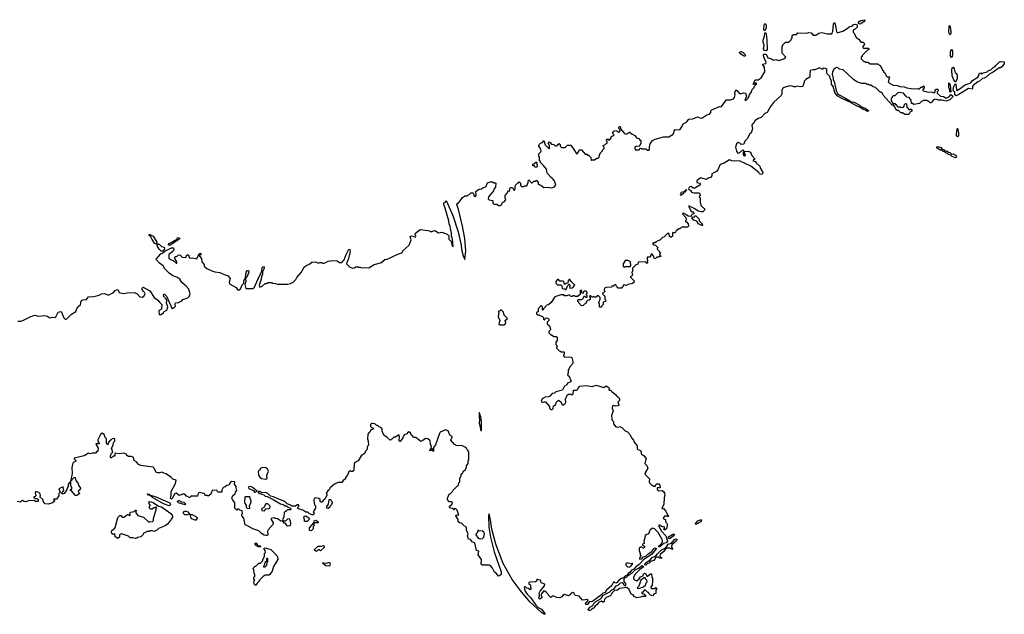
# Model space of a CAD drawing. Extents: x 2029826 to 2248070, y 228728 to 402406.
# Tile 29 of 256: x 2063819 to 2076642, y 284512 to 292252. Entities that reach past the tile are written whole.
import ezdxf

# ---------------------------------------------------------------- set-up
doc = ezdxf.new("R2010")
doc.units = 0

msp = doc.modelspace()

# ---------------------------------------------------------------- linework, layer by layer
at = {"layer": '0CON10XD'}
for points in [[(2069610, 289955), (2069615, 289960), (2069645, 289960), (2069655, 289970), (2069668, 289972), (2069695, 290000), (2069725, 290000), (2069740, 289955), (2069755, 289950), (2069762, 289965), (2069760, 290015), (2069780, 290035), (2069805, 290048), (2069835, 290052), (2069855, 290068), (2069890, 290075), (2069912, 290128), (2069945, 290140), (2069975, 290140), (2069995, 290130), (2070015, 290130), (2070020, 290125), (2070017, 290073), (2069993, 290047), (2069990, 290025), (2069925, 289948), (2069921, 289921), (2069935, 289908), (2069975, 289900), (2069980, 289895), (2069980, 289865), (2069995, 289850), (2070035, 289850), (2070055, 289832), (2070075, 289832), (2070096, 289844), (2070102, 289868), (2070112, 289878), (2070128, 289882), (2070148, 289902), (2070150, 289915), (2070140, 289925), (2070140, 289965), (2070165, 289990), (2070185, 290030), (2070198, 290022), (2070208, 290062), (2070220, 290070), (2070235, 290068), (2070255, 290033), (2070265, 290032), (2070274, 290055), (2070272, 290085), (2070280, 290105), (2070305, 290130), (2070315, 290130), (2070325, 290140), (2070340, 290125), (2070340, 290095), (2070355, 290080), (2070385, 290080), (2070395, 290090), (2070425, 290090), (2070440, 290135), (2070440, 290155), (2070455, 290170), (2070462, 290152), (2070485, 290130), (2070495, 290130), (2070515, 290150), (2070535, 290150), (2070545, 290160), (2070555, 290160), (2070570, 290135), (2070572, 290112), (2070605, 290100), (2070645, 290068), (2070695, 290073), (2070745, 290062), (2070784, 290076), (2070802, 290105), (2070784, 290154), (2070755, 290190), (2070728, 290205), (2070720, 290225), (2070688, 290255), (2070678, 290305), (2070643, 290353), (2070600, 290395), (2070600, 290405), (2070590, 290415), (2070590, 290465), (2070580, 290475), (2070580, 290505), (2070608, 290532), (2070610, 290545), (2070598, 290585), (2070580, 290605), (2070580, 290615), (2070583, 290627), (2070600, 290645), (2070630, 290655), (2070645, 290680), (2070662, 290622), (2070715, 290570), (2070720, 290575), (2070718, 290615), (2070703, 290645), (2070704, 290656), (2070715, 290662), (2070726, 290656), (2070743, 290633), (2070775, 290630), (2070795, 290610), (2070818, 290612), (2070822, 290628), (2070835, 290630), (2070845, 290640), (2070858, 290628), (2070860, 290605), (2070875, 290590), (2070922, 290588), (2070955, 290620), (2070995, 290618), (2071038, 290565), (2071075, 290502), (2071097, 290533), (2071105, 290560), (2071135, 290560), (2071182, 290502), (2071205, 290500), (2071215, 290490), (2071225, 290490), (2071258, 290458), (2071260, 290425), (2071265, 290420), (2071275, 290430), (2071305, 290430), (2071335, 290450), (2071355, 290450), (2071368, 290462), (2071370, 290495), (2071380, 290505), (2071382, 290518), (2071410, 290545), (2071410, 290555), (2071430, 290575), (2071430, 290595), (2071420, 290605), (2071422, 290618), (2071438, 290622), (2071452, 290638), (2071470, 290645), (2071470, 290665), (2071460, 290675), (2071462, 290688), (2071475, 290700), (2071485, 290690), (2071495, 290690), (2071515, 290702), (2071522, 290715), (2071522, 290728), (2071560, 290755), (2071540, 290775), (2071555, 290800), (2071585, 290812), (2071609, 290799), (2071615, 290790), (2071630, 290795), (2071638, 290818), (2071622, 290835), (2071620, 290855), (2071625, 290862), (2071635, 290862), (2071642, 290855), (2071642, 290832), (2071695, 290770), (2071717, 290763), (2071735, 290770), (2071755, 290790), (2071765, 290790), (2071795, 290762), (2071830, 290745), (2071855, 290710), (2071888, 290708), (2071892, 290692), (2071908, 290678), (2071907, 290643), (2071888, 290602), (2071855, 290607), (2071835, 290598), (2071830, 290585), (2071835, 290560), (2071885, 290560), (2071902, 290578), (2071915, 290580), (2071925, 290572), (2071972, 290572), (2071995, 290553), (2072015, 290553), (2072022, 290565), (2072020, 290595), (2072032, 290638), (2072061, 290679), (2072095, 290697), (2072205, 290727), (2072275, 290728), (2072325, 290758), (2072340, 290775), (2072344, 290805), (2072355, 290822), (2072415, 290820), (2072444, 290856), (2072461, 290899), (2072505, 290920), (2072533, 290957), (2072586, 290964), (2072645, 290988), (2072683, 290973), (2072705, 290972), (2072768, 291012), (2072805, 291022), (2072820, 291045), (2072820, 291065), (2072835, 291080), (2072935, 291122), (2072955, 291120), (2073025, 291210), (2073075, 291208), (2073116, 291224), (2073129, 291241), (2073137, 291275), (2073133, 291305), (2073145, 291340), (2073165, 291328), (2073195, 291292), (2073215, 291290), (2073245, 291302), (2073270, 291295), (2073286, 291255), (2073262, 291205), (2073275, 291200), (2073304, 291225), (2073319, 291255), (2073322, 291278), (2073345, 291307), (2073358, 291342), (2073381, 291365), (2073391, 291389), (2073413, 291415), (2073415, 291428), (2073398, 291432), (2073385, 291410), (2073375, 291410), (2073374, 291426), (2073399, 291471), (2073435, 291468), (2073475, 291495), (2073522, 291575), (2073520, 291635), (2073492, 291675), (2073535, 291682), (2073541, 291695), (2073509, 291765), (2073506, 291795), (2073517, 291803), (2073541, 291802), (2073561, 291755), (2073611, 291741), (2073635, 291726), (2073665, 291733), (2073705, 291720), (2073770, 291745), (2073798, 291765), (2073750, 291815), (2073750, 291905), (2073760, 291915), (2073760, 291925), (2073792, 291958), (2073835, 291960), (2073868, 291992), (2073870, 292005), (2073880, 292015), (2073880, 292045), (2073895, 292060), (2073935, 292060), (2073955, 292080), (2074065, 292078), (2074095, 292088), (2074125, 292080), (2074155, 292050), (2074187, 292053), (2074225, 292078), (2074265, 292088), (2074335, 292070), (2074395, 292068), (2074408, 292105), (2074416, 292194), (2074425, 292218), (2074439, 292195), (2074455, 292100), (2074465, 292082), (2074540, 292105), (2074595, 292137), (2074622, 292158), (2074665, 292174), (2074680, 292190), (2074705, 292194), (2074724, 292184), (2074724, 292156), (2074700, 292130), (2074672, 292115), (2074672, 292092), (2074688, 292078), (2074712, 292022), (2074748, 291998), (2074772, 291962), (2074805, 291960), (2074818, 291948), (2074820, 291935), (2074800, 291905), (2074802, 291892), (2074815, 291880), (2074875, 291880), (2074880, 291875), (2074878, 291862), (2074862, 291858), (2074790, 291785), (2074790, 291775), (2074780, 291765), (2074780, 291745), (2074815, 291710), (2074825, 291710), (2074835, 291700), (2074865, 291700), (2074895, 291680), (2074995, 291680), (2075012, 291662), (2075025, 291660), (2075042, 291622), (2075050, 291615), (2075052, 291602), (2075068, 291588), (2075070, 291575), (2075090, 291555), (2075105, 291520), (2075115, 291510), (2075148, 291508), (2075130, 291445), (2075148, 291425), (2075195, 291399), (2075246, 291396), (2075285, 291384), (2075339, 291379), (2075374, 291364), (2075455, 291352), (2075515, 291358), (2075535, 291350), (2075548, 291362), (2075555, 291380), (2075565, 291370), (2075595, 291390), (2075600, 291365), (2075580, 291345), (2075580, 291335), (2075590, 291325), (2075635, 291312), (2075705, 291308), (2075725, 291300), (2075740, 291315), (2075742, 291338), (2075755, 291350), (2075775, 291350), (2075780, 291325), (2075770, 291315), (2075770, 291295), (2075812, 291255), (2075851, 291251), (2075885, 291233), (2075927, 291253), (2075945, 291280), (2075964, 291264), (2075971, 291255), (2075968, 291242), (2075935, 291211), (2075885, 291190), (2075835, 291205), (2075786, 291206), (2075745, 291217), (2075722, 291208), (2075702, 291188), (2075695, 291170), (2075675, 291170), (2075655, 291190), (2075645, 291190), (2075635, 291200), (2075585, 291200), (2075575, 291190), (2075562, 291188), (2075537, 291163), (2075465, 291150), (2075455, 291160), (2075432, 291162), (2075430, 291205), (2075405, 291240), (2075372, 291242), (2075330, 291295), (2075273, 291307), (2075255, 291300), (2075218, 291262), (2075195, 291260), (2075182, 291248), (2075180, 291235), (2075170, 291225), (2075170, 291195), (2075192, 291162), (2075215, 291160), (2075225, 291150), (2075238, 291148), (2075242, 291132), (2075255, 291120), (2075285, 291120), (2075295, 291110), (2075328, 291112), (2075340, 291125), (2075342, 291148), (2075355, 291160), (2075368, 291158), (2075372, 291112), (2075405, 291080), (2075415, 291090), (2075428, 291088), (2075440, 291075), (2075440, 291060), (2075412, 291048), (2075408, 291032), (2075395, 291020), (2075345, 291020), (2075315, 291040), (2075295, 291040), (2075265, 291070), (2075245, 291070), (2075230, 291085), (2075218, 291118), (2075198, 291138), (2075182, 291142), (2075065, 291270), (2075055, 291290), (2075035, 291310), (2075025, 291310), (2074965, 291370), (2074935, 291380), (2074905, 291400), (2074885, 291400), (2074875, 291410), (2074855, 291410), (2074835, 291420), (2074785, 291422), (2074723, 291443), (2074680, 291475), (2074545, 291600), (2074495, 291610), (2074485, 291620), (2074455, 291630), (2074420, 291605), (2074420, 291595), (2074403, 291577), (2074400, 291535), (2074408, 291518), (2074414, 291473), (2074431, 291435), (2074439, 291389)], [(2073525, 292108), (2073515, 292113), (2073512, 292125), (2073515, 292185), (2073525, 292201), (2073536, 292196), (2073543, 292175), (2073542, 292148), (2073525, 292108)], [(2074765, 292194), (2074744, 292205), (2074743, 292215), (2074753, 292227), (2074775, 292242), (2074825, 292252), (2074828, 292245), (2074814, 292225), (2074765, 292194)], [(2075935, 292057), (2075925, 292072), (2075922, 292105), (2075925, 292165), (2075935, 292178), (2075947, 292105), (2075945, 292070), (2075935, 292057)], [(2073535, 291846), (2073521, 291851), (2073507, 291875), (2073517, 291915), (2073501, 291961), (2073500, 291985), (2073521, 292039), (2073525, 292082), (2073535, 292082), (2073540, 292070), (2073550, 291985), (2073554, 291866), (2073545, 291850), (2073535, 291846)], [(2073265, 291780), (2073255, 291780), (2073212, 291805), (2073194, 291824), (2073198, 291835), (2073215, 291840), (2073242, 291825), (2073262, 291805), (2073270, 291785), (2073265, 291780)], [(2075955, 291760), (2075942, 291782), (2075940, 291825), (2075944, 291856), (2075955, 291864), (2075968, 291845), (2075968, 291805), (2075965, 291770), (2075955, 291760)], [(2074439, 291389), (2074450, 291355), (2074451, 291325), (2074472, 291292), (2074493, 291273), (2074567, 291237), (2074654, 291184), (2074687, 291177), (2074755, 291140), (2074771, 291121), (2074829, 291099), (2074871, 291075), (2074878, 291065), (2074855, 291059), (2074833, 291073), (2074803, 291083), (2074763, 291113), (2074735, 291121), (2074660, 291160), (2074645, 291174), (2074535, 291222), (2074465, 291261), (2074436, 291305), (2074414, 291384), (2074392, 291415), (2074392, 291455), (2074374, 291485), (2074369, 291515), (2074337, 291547), (2074331, 291565), (2074331, 291605), (2074315, 291616), (2074285, 291620), (2074275, 291610), (2074265, 291610), (2074235, 291627), (2074175, 291602), (2074155, 291602), (2074115, 291590), (2074108, 291535), (2074110, 291505), (2074058, 291475), (2074042, 291458), (2074017, 291383), (2073985, 291380), (2073945, 291387), (2073925, 291378), (2073905, 291378), (2073879, 291389), (2073845, 291390), (2073762, 291365), (2073743, 291335), (2073747, 291285), (2073738, 291265), (2073637, 291175), (2073596, 291124), (2073554, 291046), (2073525, 291032), (2073475, 290980), (2073435, 290966), (2073394, 290936), (2073380, 290905), (2073360, 290890), (2073354, 290875), (2073364, 290835), (2073356, 290805), (2073345, 290782), (2073325, 290762), (2073296, 290704), (2073265, 290670), (2073248, 290632), (2073215, 290630), (2073200, 290645), (2073175, 290656), (2073154, 290635), (2073143, 290595), (2073153, 290543), (2073172, 290515), (2073195, 290520), (2073235, 290560), (2073250, 290545), (2073250, 290535), (2073240, 290525), (2073243, 290495), (2073265, 290480), (2073272, 290485), (2073272, 290495), (2073260, 290515), (2073262, 290538), (2073305, 290540), (2073335, 290530), (2073353, 290483), (2073390, 290445), (2073388, 290432), (2073375, 290430), (2073368, 290415), (2073398, 290408), (2073414, 290385), (2073458, 290348), (2073466, 290315), (2073499, 290265), (2073494, 290247), (2073475, 290239), (2073456, 290245), (2073444, 290265), (2073342, 290345), (2073194, 290416), (2073125, 290413), (2073095, 290417), (2073065, 290429), (2072994, 290386), (2072942, 290368), (2072913, 290297), (2072895, 290278), (2072834, 290246), (2072832, 290218), (2072815, 290200), (2072785, 290190), (2072765, 290172), (2072685, 290192), (2072638, 290155), (2072640, 290135), (2072680, 290125), (2072680, 290105), (2072665, 290090), (2072612, 290058), (2072588, 290058), (2072565, 290080), (2072545, 290077), (2072532, 290065), (2072528, 290055), (2072532, 290042), (2072550, 290035), (2072570, 290010), (2072583, 290003), (2072605, 289998), (2072665, 290000), (2072678, 289988), (2072680, 289965), (2072672, 289958), (2072670, 289945), (2072680, 289935), (2072680, 289865), (2072690, 289855), (2072692, 289832), (2072740, 289785), (2072738, 289772), (2072718, 289752), (2072695, 289750), (2072655, 289762), (2072611, 289791), (2072532, 289828), (2072532, 289815), (2072562, 289762), (2072575, 289750), (2072585, 289750), (2072600, 289735), (2072600, 289725), (2072572, 289718), (2072558, 289692), (2072523, 289693), (2072495, 289717), (2072465, 289732), (2072452, 289725), (2072496, 289676), (2072498, 289642), (2072490, 289635), (2072492, 289622), (2072505, 289620), (2072527, 289597), (2072530, 289565), (2072518, 289552), (2072445, 289550), (2072433, 289547), (2072415, 289530), (2072405, 289530), (2072370, 289505), (2072355, 289480), (2072322, 289478), (2072320, 289435), (2072305, 289420), (2072295, 289420), (2072282, 289432), (2072278, 289468), (2072255, 289470), (2072208, 289422), (2072192, 289418), (2072157, 289383), (2072122, 289368), (2072115, 289360), (2072105, 289360), (2072095, 289350), (2072063, 289347), (2072063, 289333), (2072072, 289322), (2072098, 289318), (2072128, 289288), (2072120, 289265), (2072150, 289235), (2072150, 289225), (2072160, 289215), (2072150, 289185), (2072168, 289178), (2072168, 289172), (2072155, 289170), (2072145, 289160), (2072115, 289160), (2072098, 289142), (2072085, 289140), (2072070, 289185), (2072055, 289200), (2072045, 289200), (2072028, 289162), (2071995, 289160), (2071990, 289155), (2071990, 289135), (2072000, 289125), (2071990, 289115), (2071990, 289095), (2071998, 289082), (2071982, 289082), (2071965, 289100), (2071872, 289098), (2071868, 289072), (2071845, 289060), (2071802, 289018), (2071800, 288975), (2071790, 288965), (2071800, 288925), (2071788, 288912), (2071770, 288905), (2071820, 288855), (2071818, 288832), (2071802, 288818), (2071743, 288807), (2071715, 288790), (2071707, 288797), (2071685, 288800), (2071655, 288760), (2071615, 288760), (2071592, 288782), (2071585, 288800), (2071565, 288800), (2071545, 288780), (2071532, 288788), (2071525, 288770), (2071457, 288767), (2071435, 288758), (2071432, 288735), (2071440, 288715), (2071428, 288702), (2071412, 288698), (2071410, 288685), (2071440, 288655), (2071440, 288615), (2071450, 288605), (2071450, 288585), (2071420, 288575), (2071420, 288545), (2071402, 288528), (2071395, 288510), (2071372, 288512), (2071370, 288555), (2071362, 288562), (2071360, 288575), (2071368, 288582), (2071380, 288615), (2071377, 288637), (2071358, 288658), (2071342, 288658), (2071325, 288640), (2071305, 288640), (2071295, 288650), (2071285, 288640), (2071265, 288640), (2071258, 288658), (2071245, 288660), (2071240, 288645), (2071250, 288635), (2071248, 288612), (2071235, 288600), (2071212, 288598), (2071200, 288585), (2071198, 288562), (2071185, 288560), (2071158, 288532), (2071135, 288530), (2071100, 288565), (2071100, 288575), (2071090, 288585), (2071090, 288605), (2071095, 288610), (2071135, 288610), (2071155, 288620), (2071175, 288660), (2071192, 288642), (2071208, 288642), (2071210, 288665), (2071202, 288672), (2071200, 288685), (2071208, 288692), (2071210, 288705), (2071195, 288720), (2071175, 288720), (2071162, 288708), (2071158, 288692), (2071145, 288690), (2071140, 288695), (2071140, 288725), (2071125, 288730), (2071120, 288725), (2071120, 288675), (2071085, 288650), (2071055, 288650), (2071045, 288660), (2071025, 288660), (2071015, 288650), (2071005, 288650), (2070993, 288653), (2070975, 288670), (2070945, 288660), (2070915, 288660), (2070905, 288670), (2070865, 288670), (2070790, 288645), (2070739, 288571), (2070705, 288540), (2070684, 288536), (2070642, 288488), (2070638, 288472), (2070630, 288475), (2070630, 288515), (2070615, 288530), (2070605, 288530), (2070573, 288487), (2070570, 288455), (2070550, 288435), (2070550, 288425), (2070562, 288412), (2070585, 288410), (2070595, 288400), (2070628, 288388), (2070640, 288375), (2070640, 288355), (2070655, 288340), (2070662, 288358), (2070675, 288370), (2070697, 288367), (2070710, 288355), (2070710, 288335), (2070690, 288315), (2070690, 288295), (2070717, 288267), (2070730, 288225), (2070730, 288215), (2070710, 288195), (2070710, 288175), (2070735, 288150), (2070745, 288150), (2070775, 288130), (2070805, 288130), (2070818, 288118), (2070820, 288075), (2070800, 288055), (2070800, 288025), (2070820, 288005), (2070810, 287975), (2070845, 287940), (2070855, 287940), (2070865, 287930), (2070905, 287930), (2070910, 287925), (2070910, 287895), (2070900, 287885), (2070900, 287875), (2070912, 287862), (2070995, 287860), (2071008, 287855), (2071023, 287805), (2071023, 287787), (2071018, 287772), (2070983, 287735), (2070964, 287686), (2070963, 287657), (2070952, 287625), (2070968, 287615), (2070981, 287601), (2071002, 287548), (2070987, 287533), (2070955, 287520), (2070945, 287500), (2070915, 287480), (2070888, 287432), (2070803, 287407), (2070785, 287390), (2070753, 287387), (2070725, 287352), (2070705, 287343), (2070663, 287337), (2070622, 287318), (2070610, 287285), (2070625, 287270), (2070655, 287280), (2070668, 287278), (2070718, 287218), (2070720, 287195), (2070735, 287180), (2070755, 287180), (2070767, 287193), (2070772, 287228), (2070785, 287230), (2070800, 287245), (2070805, 287270), (2070835, 287300), (2070865, 287280), (2070885, 287240), (2070895, 287240), (2070923, 287257), (2070932, 287275), (2070928, 287312), (2070950, 287365), (2070965, 287380), (2070997, 287377), (2071005, 287370), (2071020, 287375), (2071026, 287384), (2071032, 287428), (2071075, 287430), (2071088, 287442), (2071092, 287458), (2071115, 287480), (2071195, 287492), (2071273, 287477), (2071325, 287493), (2071425, 287463), (2071457, 287487), (2071495, 287460), (2071490, 287435), (2071495, 287430), (2071515, 287430), (2071531, 287411), (2071578, 287375), (2071595, 287350), (2071620, 287335), (2071630, 287315), (2071630, 287295), (2071610, 287275), (2071620, 287245), (2071620, 287235), (2071610, 287225), (2071585, 287220), (2071555, 287232), (2071538, 287225), (2071537, 287197), (2071548, 287155), (2071528, 287102), (2071530, 287055), (2071533, 287043), (2071552, 287022), (2071553, 286993), (2071582, 286952)], [(2076005, 291440), (2075995, 291450), (2075965, 291520), (2075959, 291595), (2075964, 291625), (2075975, 291633), (2075988, 291615), (2076003, 291563), (2076020, 291555), (2076020, 291545), (2076030, 291535), (2076030, 291485), (2076005, 291440)], [(2076015, 291262), (2075999, 291275), (2075998, 291308), (2075981, 291322), (2075976, 291335), (2075986, 291385), (2076002, 291418), (2076012, 291412), (2076018, 291338), (2076025, 291332), (2076067, 291355), (2076125, 291400), (2076205, 291430), (2076229, 291461), (2076298, 291505), (2076310, 291525), (2076310, 291545), (2076322, 291558), (2076335, 291560), (2076345, 291550), (2076355, 291550), (2076365, 291560), (2076418, 291575), (2076438, 291592), (2076465, 291598), (2076499, 291631), (2076525, 291642), (2076532, 291658), (2076585, 291710), (2076592, 291702), (2076625, 291709), (2076642, 291702), (2076640, 291680), (2076611, 291639), (2076595, 291628), (2076575, 291625), (2076499, 291571), (2076455, 291549), (2076411, 291509), (2076380, 291490), (2076358, 291485), (2076319, 291451), (2076297, 291445), (2076238, 291395), (2076230, 291385), (2076230, 291355), (2076225, 291350), (2076175, 291356), (2076052, 291278), (2076015, 291262)], [(2075945, 291310), (2075933, 291313), (2075930, 291355), (2075922, 291365), (2075920, 291425), (2075925, 291430), (2075937, 291403), (2075945, 291310)], [(2076035, 290728), (2076022, 290742), (2076020, 290755), (2076024, 290806), (2076035, 290840), (2076046, 290775), (2076044, 290746), (2076035, 290728)], [(2076005, 290453), (2075962, 290472), (2075945, 290490), (2075916, 290496), (2075901, 290511), (2075884, 290514), (2075865, 290532), (2075845, 290537), (2075825, 290553), (2075805, 290556), (2075764, 290584), (2075762, 290598), (2075775, 290604), (2075817, 290587), (2075835, 290568), (2075858, 290558), (2075872, 290542), (2075895, 290544), (2075915, 290528), (2075935, 290523), (2075953, 290503), (2075976, 290506), (2076005, 290489), (2076017, 290477), (2076019, 290465), (2076005, 290453)], [(2070545, 290330), (2070532, 290332), (2070525, 290350), (2070502, 290352), (2070500, 290365), (2070512, 290378), (2070528, 290382), (2070542, 290398), (2070555, 290400), (2070560, 290395), (2070552, 290388), (2070550, 290375), (2070557, 290367), (2070560, 290345), (2070545, 290330)], [(2063795, 288330), (2063833, 288327), (2063860, 288335), (2063962, 288388), (2064015, 288406), (2064065, 288392), (2064145, 288404), (2064180, 288395), (2064202, 288375), (2064215, 288370), (2064245, 288382), (2064275, 288378), (2064290, 288385), (2064320, 288445), (2064353, 288453), (2064362, 288445), (2064395, 288370), (2064415, 288352), (2064432, 288358), (2064495, 288418), (2064550, 288455), (2064562, 288495), (2064595, 288530), (2064610, 288535), (2064613, 288577), (2064624, 288596), (2064642, 288608), (2064665, 288612), (2064685, 288608), (2064713, 288647), (2064785, 288650), (2064852, 288668), (2064884, 288686), (2064925, 288688), (2064975, 288667), (2065004, 288686), (2065035, 288698), (2065064, 288726), (2065085, 288737), (2065100, 288735), (2065115, 288702), (2065165, 288688), (2065217, 288697), (2065315, 288702), (2065348, 288685), (2065384, 288644), (2065415, 288642), (2065436, 288655), (2065453, 288685), (2065445, 288702), (2065425, 288718), (2065415, 288740), (2065414, 288756), (2065425, 288770), (2065513, 288725), (2065568, 288635), (2065615, 288608), (2065638, 288575), (2065672, 288545), (2065664, 288486), (2065635, 288468), (2065630, 288455), (2065635, 288420), (2065645, 288412), (2065656, 288414), (2065692, 288435), (2065700, 288455), (2065735, 288472), (2065747, 288515), (2065731, 288561), (2065733, 288595), (2065728, 288615), (2065690, 288655), (2065695, 288680), (2065705, 288680), (2065732, 288655), (2065805, 288490), (2065815, 288500), (2065825, 288500), (2065847, 288523), (2065842, 288545), (2065850, 288565), (2065885, 288570), (2065898, 288582), (2065925, 288590), (2065945, 288610), (2066007, 288633), (2066025, 288650), (2066037, 288685), (2066032, 288715), (2066020, 288745), (2065986, 288786), (2065931, 288831), (2065903, 288873), (2065865, 288902), (2065815, 288918), (2065765, 288952), (2065711, 289011), (2065689, 289049), (2065640, 289085), (2065600, 289125), (2065598, 289135), (2065655, 289204), (2065680, 289215), (2065709, 289241), (2065795, 289282), (2065823, 289283), (2065827, 289267), (2065814, 289236), (2065763, 289195), (2065760, 289150), (2065783, 289133), (2065819, 289119), (2065855, 289084), (2065867, 289085), (2065865, 289100), (2065838, 289145), (2065838, 289162), (2065842, 289168), (2065865, 289170), (2065883, 289187), (2065905, 289190), (2065933, 289163), (2065975, 289158), (2065988, 289162), (2065990, 289185), (2066005, 289198), (2066020, 289185), (2066020, 289165), (2066035, 289150), (2066073, 289153), (2066125, 289140), (2066158, 289205), (2066175, 289212), (2066182, 289205), (2066175, 289192), (2066160, 289185), (2066162, 289175), (2066186, 289146), (2066191, 289101), (2066220, 289065), (2066222, 289045), (2066232, 289035), (2066256, 289016), (2066320, 288985), (2066361, 288971), (2066425, 288962), (2066484, 288934), (2066535, 288920), (2066558, 288885), (2066548, 288835), (2066552, 288815), (2066640, 288765), (2066652, 288745), (2066675, 288730), (2066695, 288747), (2066718, 288802), (2066736, 288824), (2066737, 288855), (2066758, 288892), (2066769, 288965), (2066785, 288987), (2066799, 288989), (2066802, 288965), (2066778, 288902), (2066760, 288885), (2066766, 288844), (2066750, 288805), (2066765, 288752), (2066855, 288752), (2066875, 288773), (2066920, 288870), (2066972, 288978), (2066978, 289025), (2066985, 289037), (2066995, 289038), (2067001, 289025), (2066999, 289005), (2066980, 288970), (2066979, 288935), (2066966, 288913), (2066964, 288876), (2066939, 288795), (2066945, 288770), (2066975, 288782), (2067015, 288820), (2067035, 288820), (2067055, 288830), (2067105, 288830), (2067113, 288823), (2067145, 288820), (2067175, 288808), (2067305, 288810), (2067345, 288818), (2067380, 288835), (2067415, 288870), (2067428, 288895), (2067485, 288960), (2067525, 289030), (2067545, 289050), (2067597, 289073), (2067623, 289097), (2067675, 289100), (2067705, 289082), (2067725, 289090), (2067755, 289090), (2067765, 289080), (2067807, 289093), (2067835, 289110), (2067895, 289118), (2067952, 289112), (2067985, 289092), (2068015, 289092), (2068045, 289125), (2068069, 289195), (2068105, 289264), (2068120, 289260), (2068124, 289235), (2068095, 289125), (2068078, 289095), (2068076, 289075), (2068114, 289034), (2068155, 289020), (2068175, 289022), (2068197, 289037), (2068215, 289038), (2068225, 289030), (2068255, 289030), (2068275, 289022), (2068305, 289028), (2068365, 289023), (2068435, 289067), (2068535, 289090), (2068542, 289105), (2068580, 289135), (2068597, 289133), (2068745, 289202), (2068795, 289218), (2068814, 289246), (2068892, 289318), (2068917, 289385), (2068904, 289436), (2068925, 289440), (2068975, 289422), (2068978, 289435), (2068968, 289455), (2068972, 289475), (2069035, 289522), (2069135, 289510), (2069165, 289500), (2069175, 289490), (2069225, 289508), (2069275, 289478), (2069315, 289488), (2069385, 289460), (2069408, 289438), (2069410, 289395), (2069440, 289365), (2069453, 289303), (2069465, 289300), (2069456, 289395), (2069441, 289441), (2069444, 289475), (2069432, 289512), (2069427, 289565), (2069414, 289594), (2069410, 289635), (2069357, 289813), (2069343, 289845), (2069342, 289868), (2069363, 289877), (2069375, 289900), (2069460, 289705), (2069529, 289489), (2069568, 289318), (2069575, 289262), (2069595, 289180), (2069615, 289130), (2069628, 289245), (2069616, 289406), (2069586, 289566), (2069533, 289783), (2069515, 289832), (2069514, 289855), (2069533, 289867), (2069556, 289894), (2069585, 289940), (2069610, 289955)], [(2072425, 289970), (2072435, 289972), (2072470, 289995), (2072470, 290010), (2072485, 290010), (2072508, 290038), (2072490, 290035), (2072470, 290010), (2072435, 290002), (2072420, 289975), (2072425, 289970)], [(2072705, 289573), (2072660, 289595), (2072640, 289630), (2072600, 289645), (2072572, 289675), (2072582, 289688), (2072605, 289680), (2072615, 289700), (2072625, 289700), (2072638, 289688), (2072668, 289658), (2072670, 289635), (2072706, 289596), (2072710, 289575), (2072705, 289573)], [(2065605, 289333), (2065585, 289334), (2065573, 289343), (2065542, 289392), (2065528, 289428), (2065507, 289445), (2065505, 289457), (2065515, 289458), (2065555, 289434), (2065606, 289356), (2065605, 289333)], [(2065685, 289239), (2065660, 289240), (2065634, 289264), (2065612, 289302), (2065611, 289329), (2065635, 289329), (2065665, 289301), (2065700, 289290), (2065704, 289265), (2065685, 289239)], [(2065775, 289314), (2065758, 289318), (2065756, 289325), (2065765, 289339), (2065811, 289359), (2065827, 289375), (2065859, 289391), (2065870, 289400), (2065875, 289418), (2065902, 289415), (2065906, 289405), (2065896, 289394), (2065775, 289314)], [(2071695, 289030), (2071705, 289040), (2071768, 289042), (2071780, 289055), (2071775, 289100), (2071745, 289120), (2071705, 289120), (2071680, 289075), (2071680, 289045), (2071695, 289030)], [(2070935, 288740), (2070952, 288788), (2070975, 288810), (2070990, 288795), (2070980, 288785), (2070985, 288760), (2071018, 288762), (2071050, 288795), (2071000, 288845), (2070985, 288870), (2070975, 288870), (2070962, 288858), (2070958, 288822), (2070935, 288820), (2070925, 288810), (2070912, 288812), (2070910, 288835), (2070898, 288848), (2070855, 288850), (2070835, 288870), (2070825, 288870), (2070800, 288845), (2070800, 288825), (2070822, 288802), (2070865, 288800), (2070878, 288788), (2070882, 288752), (2070915, 288750), (2070925, 288740), (2070935, 288740)], [(2070075, 288280), (2070125, 288282), (2070148, 288292), (2070150, 288315), (2070142, 288322), (2070143, 288337), (2070170, 288365), (2070130, 288405), (2070120, 288445), (2070085, 288480), (2070078, 288462), (2070050, 288455), (2070060, 288445), (2070050, 288385), (2070070, 288335), (2070060, 288295), (2070075, 288280)], [(2069835, 286904), (2069835, 287020), (2069825, 287085), (2069805, 287140), (2069801, 287075), (2069808, 287045), (2069805, 287000), (2069820, 286935), (2069819, 286915), (2069825, 286904), (2069835, 286904)], [(2071582, 286952), (2071615, 286950), (2071635, 286958), (2071660, 286945), (2071705, 286900), (2071735, 286888), (2071769, 286849), (2071789, 286809), (2071815, 286780), (2071822, 286755), (2071860, 286705), (2071862, 286662), (2071903, 286643), (2071912, 286625), (2071912, 286602), (2071950, 286575), (2071980, 286535), (2071973, 286527), (2071960, 286475), (2071985, 286450), (2071998, 286415), (2071968, 286362), (2071962, 286335), (2072022, 286275), (2072018, 286235), (2072022, 286225), (2072055, 286190), (2072065, 286190), (2072075, 286180), (2072098, 286182), (2072100, 286195), (2072118, 286212), (2072145, 286210), (2072158, 286195), (2072160, 286165), (2072155, 286160), (2072122, 286158), (2072120, 286135), (2072145, 286120), (2072185, 286122), (2072203, 286113), (2072218, 286088), (2072221, 286065), (2072213, 286033), (2072209, 285941), (2072182, 285895), (2072185, 285890), (2072205, 285890), (2072236, 285856), (2072256, 285806), (2072270, 285795), (2072265, 285782), (2072252, 285792), (2072215, 285790), (2072200, 285765), (2072212, 285752), (2072230, 285745), (2072230, 285715), (2072247, 285697), (2072252, 285682), (2072248, 285635), (2072225, 285610), (2072215, 285610), (2072210, 285615), (2072210, 285625), (2072220, 285635), (2072215, 285650), (2072185, 285650), (2072152, 285672), (2072145, 285672), (2072140, 285665), (2072176, 285595), (2072232, 285532), (2072255, 285465), (2072239, 285441), (2072204, 285436), (2072155, 285392), (2072145, 285391), (2072142, 285398), (2072144, 285405), (2072171, 285419), (2072188, 285442), (2072192, 285465), (2072188, 285485), (2072136, 285576), (2072085, 285627), (2072065, 285632), (2072030, 285610), (2072020, 285595), (2072010, 285555), (2071985, 285550), (2071963, 285537), (2071962, 285508), (2071948, 285465), (2071950, 285435), (2071930, 285425), (2071932, 285412), (2071945, 285410), (2071955, 285400), (2071955, 285380), (2071945, 285373), (2071915, 285392), (2071888, 285375), (2071887, 285345), (2071900, 285305), (2071900, 285285), (2071908, 285275), (2071890, 285245), (2071890, 285235), (2071895, 285230), (2071920, 285235), (2071934, 285256), (2071975, 285270), (2072002, 285298), (2072051, 285329), (2072070, 285360), (2072085, 285374), (2072105, 285376), (2072108, 285365), (2072048, 285292), (2071946, 285224), (2071889, 285161), (2071845, 285131), (2071819, 285101), (2071788, 285085), (2071764, 285056), (2071742, 285045), (2071729, 285021), (2071698, 285005), (2071682, 284988), (2071655, 284980), (2071622, 284958), (2071600, 284925), (2071585, 284919), (2071567, 284927), (2071555, 284940), (2071532, 284888), (2071460, 284825), (2071443, 284797), (2071415, 284789), (2071384, 284756), (2071281, 284679), (2071264, 284674), (2071242, 284678), (2071215, 284638), (2071195, 284642), (2071190, 284655), (2071195, 284670), (2071218, 284682), (2071220, 284705), (2071148, 284698), (2071105, 284750), (2071055, 284758), (2071040, 284785), (2071025, 284796), (2071001, 284789), (2070979, 284761), (2070965, 284752), (2070915, 284772), (2070891, 284759), (2070879, 284741), (2070855, 284728), (2070815, 284732), (2070775, 284750), (2070755, 284750), (2070735, 284730), (2070700, 284765), (2070698, 284778), (2070678, 284798), (2070660, 284815), (2070645, 284818), (2070610, 284775), (2070610, 284755), (2070620, 284745), (2070618, 284725), (2070595, 284708), (2070585, 284712), (2070582, 284735), (2070590, 284745), (2070590, 284765), (2070584, 284786), (2070598, 284815), (2070652, 284885), (2070660, 284905), (2070610, 284920), (2070607, 284947), (2070600, 284955), (2070565, 284960), (2070555, 284970), (2070550, 284945), (2070537, 284933), (2070465, 284932), (2070452, 284925), (2070450, 284905), (2070470, 284895), (2070470, 284855), (2070480, 284845), (2070467, 284833), (2070447, 284847), (2070423, 284853), (2070405, 284870), (2070392, 284868), (2070390, 284855), (2070404, 284815), (2070426, 284775), (2070446, 284756), (2070476, 284726), (2070542, 284632), (2070572, 284602), (2070615, 284578), (2070657, 284525), (2070660, 284515), (2070655, 284512), (2070615, 284536), (2070465, 284675), (2070335, 284828), (2070234, 284965), (2070116, 285175), (2070019, 285425), (2069970, 285620), (2069949, 285741), (2069935, 285820), (2069924, 285795), (2069930, 285645), (2069950, 285515), (2069997, 285325), (2070090, 285065), (2070088, 285032), (2070068, 285012), (2070055, 285010), (2070025, 285050), (2070001, 285061), (2069978, 285115), (2069955, 285138), (2069935, 285150), (2069885, 285152), (2069875, 285160), (2069867, 285153), (2069845, 285152), (2069830, 285165), (2069832, 285225), (2069790, 285285), (2069800, 285335), (2069770, 285345), (2069745, 285440), (2069737, 285447), (2069715, 285450), (2069688, 285488), (2069665, 285490), (2069652, 285535), (2069660, 285565), (2069640, 285605), (2069640, 285645), (2069608, 285665), (2069575, 285698), (2069545, 285702), (2069530, 285715), (2069528, 285745), (2069500, 285795), (2069505, 285808), (2069538, 285805), (2069515, 285870), (2069497, 285887), (2069482, 285888), (2069475, 285870), (2069465, 285890), (2069428, 285892), (2069413, 285915), (2069447, 285943), (2069457, 285967), (2069445, 285977), (2069410, 285975), (2069390, 286005), (2069390, 286025), (2069414, 286076), (2069430, 286085), (2069455, 286110), (2069465, 286130), (2069515, 286180), (2069528, 286185), (2069540, 286225), (2069550, 286235), (2069550, 286285), (2069570, 286315), (2069570, 286335), (2069590, 286355), (2069595, 286370), (2069628, 286402), (2069630, 286415), (2069640, 286425), (2069640, 286445), (2069660, 286475), (2069660, 286515), (2069668, 286525), (2069670, 286625), (2069660, 286635), (2069660, 286645), (2069640, 286665), (2069640, 286675), (2069625, 286690), (2069615, 286690), (2069587, 286707), (2069505, 286710), (2069495, 286720), (2069482, 286722), (2069430, 286785), (2069448, 286802), (2069450, 286825), (2069422, 286845), (2069399, 286899), (2069365, 286912), (2069296, 286884), (2069285, 286868), (2069235, 286720), (2069210, 286685), (2069210, 286635), (2069205, 286632), (2069195, 286670), (2069182, 286658), (2069176, 286644), (2069165, 286640), (2069162, 286645), (2069165, 286660), (2069180, 286675), (2069182, 286695), (2069171, 286725), (2069165, 286770), (2069135, 286798), (2069105, 286802), (2069070, 286775), (2069043, 286763), (2068980, 286815), (2068950, 286815), (2068910, 286865), (2068910, 286875), (2068885, 286888), (2068870, 286875), (2068865, 286860), (2068825, 286850), (2068809, 286810), (2068775, 286760), (2068765, 286762), (2068759, 286775), (2068767, 286827), (2068755, 286848), (2068715, 286820), (2068692, 286818), (2068658, 286782), (2068645, 286780), (2068606, 286816), (2068562, 286845), (2068538, 286895), (2068538, 286925), (2068520, 286945), (2068502, 286952), (2068485, 286970), (2068465, 286970), (2068445, 286990), (2068415, 286998), (2068400, 286995), (2068388, 286982), (2068388, 286958), (2068402, 286942), (2068430, 286935), (2068415, 286920), (2068390, 286915), (2068380, 286885), (2068364, 286876), (2068353, 286857), (2068348, 286795), (2068358, 286765), (2068360, 286715), (2068348, 286702), (2068338, 286655), (2068323, 286637), (2068315, 286610), (2068268, 286575), (2068229, 286511), (2068185, 286488), (2068173, 286475), (2068170, 286385), (2068155, 286370), (2068135, 286370), (2068125, 286378), (2068105, 286370), (2068090, 286325), (2068062, 286295), (2068060, 286275), (2068030, 286255), (2068015, 286230), (2067965, 286230), (2067920, 286205), (2067861, 286159), (2067848, 286132), (2067831, 286119), (2067810, 286085), (2067820, 286075), (2067820, 286065), (2067798, 286015), (2067770, 285995), (2067755, 285970), (2067745, 285970), (2067732, 285982), (2067730, 286005), (2067715, 286020), (2067675, 286028), (2067655, 286020), (2067650, 285995), (2067658, 285938), (2067670, 285925), (2067670, 285895), (2067643, 285847), (2067652, 285825), (2067645, 285808), (2067625, 285809), (2067590, 285825), (2067572, 285842), (2067544, 285844), (2067506, 285866), (2067448, 285885), (2067437, 285895), (2067445, 285912), (2067460, 285925), (2067445, 285940), (2067432, 285938), (2067412, 285918), (2067365, 285918), (2067338, 285938), (2067301, 285951), (2067272, 285982), (2067180, 286015), (2067125, 286042), (2067085, 286050), (2067050, 286085), (2067035, 286092), (2067015, 286098), (2066972, 286092), (2066945, 286112), (2066929, 286111), (2066922, 286105), (2066935, 286090), (2066997, 286067), (2067015, 286051), (2067044, 286044), (2067118, 286008), (2067215, 285950), (2067252, 285942), (2067275, 285926), (2067295, 285924), (2067315, 285907), (2067346, 285896), (2067352, 285878), (2067347, 285873), (2067308, 285872), (2067285, 285850), (2067275, 285850), (2067262, 285838), (2067258, 285775), (2067240, 285745), (2067250, 285720), (2067215, 285728), (2067177, 285757), (2067148, 285758), (2067135, 285768), (2067095, 285760), (2067092, 285745), (2067120, 285705), (2067120, 285685), (2067056, 285614), (2067048, 285595), (2067052, 285545), (2067045, 285538), (2067025, 285537), (2067004, 285544), (2066967, 285565), (2066935, 285597), (2066855, 285627), (2066775, 285667)], [(2066775, 285667), (2066754, 285675), (2066740, 285765), (2066712, 285795), (2066710, 285815), (2066720, 285825), (2066718, 285858), (2066685, 285870), (2066675, 285880), (2066655, 285880), (2066645, 285870), (2066620, 285895), (2066622, 285962), (2066590, 286005), (2066582, 286025), (2066593, 286057), (2066625, 286080), (2066628, 286102), (2066648, 286125), (2066638, 286158), (2066640, 286175), (2066618, 286205), (2066620, 286235), (2066575, 286240), (2066550, 286215), (2066550, 286205), (2066538, 286192), (2066515, 286190), (2066495, 286170), (2066470, 286165), (2066453, 286127), (2066452, 286108), (2066445, 286102), (2066403, 286103), (2066390, 286115), (2066385, 286130), (2066324, 286126), (2066308, 286075), (2066275, 286050), (2066265, 286060), (2066235, 286060), (2066232, 286075), (2066216, 286086), (2066155, 286098), (2066142, 286085), (2066135, 286050), (2066048, 286052), (2066040, 286035), (2066025, 286032), (2065995, 286050), (2065985, 286050), (2065980, 286065), (2065955, 286082), (2065895, 286057), (2065855, 286090), (2065835, 286080), (2065811, 286025), (2065795, 286012), (2065784, 286025), (2065792, 286065), (2065791, 286109), (2065848, 286215), (2065857, 286257), (2065815, 286270), (2065790, 286295), (2065725, 286340), (2065695, 286348), (2065672, 286362), (2065645, 286354), (2065613, 286353), (2065595, 286360), (2065570, 286415), (2065557, 286427), (2065398, 286448), (2065365, 286462), (2065340, 286495), (2065308, 286515), (2065307, 286537), (2065295, 286560), (2065275, 286568), (2065235, 286568), (2065215, 286580), (2065210, 286595), (2065172, 286612), (2065115, 286602), (2065065, 286610), (2065060, 286605), (2065058, 286572), (2065035, 286570), (2065015, 286550), (2065005, 286550), (2065000, 286555), (2065002, 286575), (2065015, 286610), (2065030, 286625), (2065013, 286675), (2065038, 286715), (2065042, 286748), (2065060, 286765), (2065060, 286795), (2065038, 286802), (2065023, 286797), (2065005, 286780), (2064995, 286780), (2064990, 286765), (2064970, 286745), (2064965, 286720), (2064950, 286735), (2064950, 286795), (2064930, 286815), (2064920, 286855), (2064895, 286870), (2064870, 286855), (2064838, 286785), (2064838, 286768), (2064858, 286732), (2064815, 286730), (2064810, 286725), (2064840, 286675), (2064835, 286630), (2064825, 286630), (2064805, 286610), (2064765, 286610), (2064735, 286602), (2064715, 286608), (2064660, 286575), (2064530, 286545), (2064528, 286535), (2064548, 286515), (2064548, 286505), (2064515, 286488), (2064511, 286479), (2064498, 286425), (2064504, 286345), (2064482, 286242), (2064530, 286295), (2064540, 286295), (2064547, 286277), (2064550, 286255), (2064578, 286225), (2064590, 286185), (2064611, 286155), (2064605, 286138), (2064582, 286115), (2064583, 286103), (2064600, 286085), (2064562, 286058), (2064545, 286060), (2064495, 286120), (2064480, 286125), (2064480, 286135), (2064495, 286140), (2064502, 286155), (2064483, 286183), (2064483, 286223), (2064475, 286238), (2064451, 286205), (2064452, 286178), (2064437, 286155), (2064430, 286125), (2064397, 286083), (2064378, 286078), (2064362, 286085), (2064392, 286125), (2064385, 286170), (2064330, 286145), (2064347, 286103), (2064330, 286085), (2064328, 286055), (2064298, 286012), (2064265, 286010), (2064260, 286005), (2064270, 285995), (2064270, 285985), (2064245, 285962), (2064193, 285947), (2064152, 285952), (2064130, 285975), (2064120, 286005), (2064082, 286042), (2064090, 286055), (2064085, 286080), (2064067, 286097), (2064025, 286110), (2064020, 286095), (2064030, 286055), (2064018, 286042), (2064005, 286040), (2064003, 286033), (2064015, 286020), (2064048, 286018), (2064060, 286005), (2064058, 285982), (2064025, 285980), (2064015, 285990), (2063995, 285992), (2063935, 285990), (2063895, 285978), (2063875, 285980), (2063855, 285992), (2063845, 285990), (2063825, 285970), (2063785, 285980)], [(2067025, 286272), (2067040, 286285), (2067036, 286325), (2067058, 286375), (2067045, 286400), (2067025, 286418), (2066985, 286423), (2066960, 286415), (2066950, 286405), (2066950, 286395), (2066932, 286385), (2066924, 286366), (2066928, 286325), (2066947, 286297), (2066970, 286280), (2067025, 286272)], [(2066875, 286103), (2066885, 286104), (2066913, 286115), (2066845, 286166), (2066825, 286176), (2066794, 286166), (2066805, 286152), (2066862, 286122), (2066875, 286103)], [(2065325, 285498), (2065295, 285508), (2065258, 285508), (2065235, 285528), (2065145, 285562), (2065120, 285545), (2065120, 285515), (2065095, 285500), (2065062, 285522), (2065058, 285558), (2065035, 285550), (2065020, 285565), (2065013, 285587), (2065020, 285605), (2065056, 285634), (2065068, 285655), (2065097, 285773), (2065125, 285798), (2065135, 285798), (2065155, 285778), (2065175, 285778), (2065225, 285810), (2065255, 285800), (2065260, 285805), (2065250, 285815), (2065252, 285828), (2065265, 285840), (2065308, 285852), (2065325, 285870), (2065340, 285865), (2065330, 285855), (2065330, 285835), (2065359, 285799), (2065430, 285775), (2065495, 285717), (2065515, 285714), (2065548, 285722), (2065560, 285735), (2065560, 285765), (2065597, 285873), (2065600, 285905), (2065595, 285910), (2065585, 285900), (2065565, 285900), (2065545, 285880), (2065522, 285882), (2065510, 285895), (2065510, 285915), (2065520, 285925), (2065520, 285935), (2065503, 285953), (2065500, 285975), (2065508, 285982), (2065555, 285966), (2065628, 285918), (2065665, 285911), (2065786, 285826), (2065808, 285795), (2065808, 285775), (2065798, 285755), (2065742, 285685), (2065715, 285663), (2065628, 285628), (2065600, 285605), (2065565, 285590), (2065545, 285600), (2065515, 285600), (2065505, 285590), (2065475, 285590), (2065465, 285580), (2065432, 285568), (2065428, 285552), (2065398, 285522), (2065358, 285512), (2065345, 285502), (2065325, 285498)], [(2065765, 285923), (2065692, 285952), (2065547, 286035), (2065512, 286062), (2065492, 286065), (2065478, 286075), (2065485, 286080), (2065505, 286076), (2065522, 286062), (2065585, 286044), (2065774, 285964), (2065784, 285945), (2065779, 285931), (2065765, 285923)], [(2065975, 285939), (2065887, 285965), (2065874, 285975), (2065874, 285986), (2065885, 285994), (2065895, 285992), (2065925, 285976), (2065955, 285970), (2065976, 285955), (2065981, 285945), (2065975, 285939)], [(2066815, 285890), (2066812, 285925), (2066832, 285975), (2066830, 286005), (2066820, 286015), (2066820, 286035), (2066815, 286040), (2066755, 286040), (2066750, 286035), (2066747, 285977), (2066753, 285953), (2066768, 285935), (2066770, 285905), (2066783, 285893), (2066815, 285890)], [(2067835, 285890), (2067820, 285895), (2067820, 285915), (2067840, 285945), (2067850, 286005), (2067865, 286010), (2067870, 285995), (2067890, 285975), (2067890, 285965), (2067877, 285933), (2067860, 285915), (2067860, 285905), (2067835, 285890)], [(2066004, 285806), (2065969, 285809), (2065952, 285825), (2065953, 285837), (2065965, 285854), (2065985, 285857), (2066008, 285845), (2066030, 285815), (2066025, 285812), (2066004, 285806)], [(2067005, 285860), (2067018, 285872), (2067025, 285890), (2067055, 285887), (2067078, 285895), (2067082, 285922), (2067057, 285947), (2067045, 285952), (2067025, 285950), (2066998, 285902), (2066970, 285885), (2066972, 285862), (2067005, 285860)], [(2066105, 285737), (2066056, 285756), (2066046, 285775), (2066040, 285810), (2066065, 285810), (2066126, 285777), (2066131, 285765), (2066115, 285739), (2066105, 285737)], [(2067315, 285658), (2067302, 285662), (2067285, 285690), (2067275, 285700), (2067265, 285700), (2067250, 285720), (2067265, 285730), (2067285, 285730), (2067310, 285755), (2067328, 285758), (2067342, 285725), (2067347, 285695), (2067342, 285668), (2067335, 285662), (2067315, 285658)], [(2067535, 285720), (2067530, 285725), (2067530, 285745), (2067518, 285775), (2067525, 285792), (2067546, 285796), (2067588, 285765), (2067592, 285755), (2067588, 285745), (2067565, 285722), (2067535, 285720)], [(2067615, 285600), (2067592, 285602), (2067593, 285637), (2067648, 285702), (2067652, 285728), (2067674, 285736), (2067685, 285733), (2067707, 285715), (2067708, 285705), (2067660, 285705), (2067650, 285685), (2067652, 285668), (2067640, 285655), (2067640, 285625), (2067615, 285600)], [(2072635, 285684), (2072617, 285685), (2072652, 285728), (2072685, 285743), (2072700, 285740), (2072692, 285718), (2072635, 285684)], [(2069815, 285493), (2069845, 285501), (2069864, 285515), (2069874, 285565), (2069863, 285583), (2069845, 285594), (2069798, 285598), (2069785, 285608), (2069782, 285578), (2069758, 285555), (2069760, 285545), (2069792, 285502), (2069815, 285493)], [(2071975, 285151), (2071963, 285153), (2071960, 285160), (2071965, 285180), (2072029, 285221), (2072055, 285250), (2072105, 285272), (2072128, 285305), (2072173, 285347), (2072238, 285382), (2072265, 285425), (2072310, 285440), (2072346, 285485), (2072365, 285494), (2072382, 285492), (2072367, 285463), (2072312, 285418), (2072307, 285395), (2072322, 285365), (2072320, 285355), (2072285, 285372), (2072247, 285373), (2072220, 285350), (2072205, 285325), (2072164, 285296), (2072157, 285277), (2072160, 285260), (2072188, 285242), (2072155, 285243), (2072136, 285256), (2072113, 285257), (2072101, 285249), (2072076, 285214), (2072032, 285198), (2072015, 285180), (2071995, 285173), (2071975, 285151)], [(2072285, 285494), (2072270, 285500), (2072271, 285519), (2072325, 285554), (2072346, 285556), (2072334, 285535), (2072285, 285494)], [(2066883, 284893), (2066873, 284907), (2066870, 284945), (2066880, 284955), (2066870, 284965), (2066870, 284995), (2066880, 285005), (2066880, 285035), (2066873, 285043), (2066870, 285095), (2066860, 285105), (2066860, 285115), (2066885, 285140), (2066895, 285140), (2066935, 285180), (2066955, 285180), (2066980, 285205), (2066988, 285235), (2067007, 285263), (2067008, 285302), (2067020, 285315), (2067018, 285345), (2067000, 285370), (2067014, 285376), (2067035, 285374), (2067088, 285355), (2067142, 285305), (2067176, 285266), (2067179, 285225), (2067126, 285134), (2067108, 285075), (2067075, 285030), (2067065, 285022), (2067015, 285020), (2066990, 285005), (2066942, 284958), (2066930, 284935), (2066911, 284919), (2066895, 284893), (2066883, 284893)], [(2066955, 285390), (2066925, 285392), (2066894, 285414), (2066882, 285435), (2066895, 285441), (2066905, 285438), (2066920, 285410), (2066952, 285405), (2066960, 285395), (2066955, 285390)], [(2067685, 285332), (2067664, 285344), (2067660, 285355), (2067705, 285400), (2067745, 285400), (2067775, 285410), (2067785, 285400), (2067785, 285380), (2067735, 285340), (2067725, 285350), (2067705, 285350), (2067685, 285332)], [(2067015, 285130), (2067037, 285153), (2067040, 285185), (2067050, 285195), (2067050, 285235), (2067045, 285240), (2067033, 285237), (2067032, 285198), (2067012, 285185), (2067002, 285148), (2066993, 285137), (2066995, 285130), (2067015, 285130)], [(2067855, 285140), (2067808, 285145), (2067787, 285155), (2067763, 285177), (2067775, 285182), (2067815, 285180), (2067852, 285192), (2067862, 285175), (2067855, 285140)], [(2071245, 284562), (2071225, 284563), (2071222, 284572), (2071244, 284606), (2071285, 284628), (2071298, 284652), (2071322, 284678), (2071390, 284720), (2071417, 284763), (2071505, 284807), (2071531, 284829), (2071559, 284841), (2071588, 284882), (2071615, 284893), (2071645, 284921), (2071666, 284926), (2071678, 284918), (2071684, 284894), (2071708, 284882), (2071718, 284905), (2071690, 284940), (2071692, 284978), (2071702, 284988), (2071722, 284995), (2071747, 285023), (2071802, 285055), (2071831, 285089), (2071878, 285112), (2071925, 285149), (2071941, 285141), (2071940, 285125), (2071894, 285096), (2071835, 285033), (2071811, 284995), (2071814, 284974), (2071825, 284960), (2071855, 284950), (2071886, 284974), (2071905, 285002), (2071938, 285012), (2071942, 285035), (2071955, 285048), (2071975, 285040), (2071985, 285010), (2071995, 285010), (2072035, 285040), (2072048, 285038), (2072050, 284995), (2072060, 284985), (2072062, 284945), (2072057, 284893), (2072040, 284865), (2072040, 284855), (2072055, 284840), (2072062, 284848), (2072095, 284850), (2072105, 284860), (2072120, 284845), (2072102, 284828), (2072105, 284782), (2072082, 284778), (2072060, 284755), (2072035, 284760), (2072012, 284782), (2072008, 284798), (2071995, 284800), (2071965, 284830), (2071954, 284826), (2071935, 284800), (2071920, 284795), (2071920, 284785), (2071948, 284778), (2071970, 284755), (2071970, 284745), (2071927, 284743), (2071905, 284734), (2071855, 284728), (2071822, 284745), (2071808, 284768), (2071782, 284775), (2071756, 284836), (2071725, 284860), (2071631, 284849), (2071595, 284822), (2071572, 284828), (2071532, 284788), (2071522, 284765), (2071508, 284752), (2071455, 284733), (2071441, 284715), (2071425, 284672), (2071415, 284670), (2071395, 284682), (2071358, 284665), (2071340, 284640), (2071308, 284615), (2071298, 284592), (2071275, 284590), (2071260, 284570), (2071245, 284562)], [(2071755, 285124), (2071775, 285133), (2071798, 285165), (2071798, 285178), (2071785, 285170), (2071745, 285178), (2071725, 285178), (2071715, 285170), (2071714, 285154), (2071735, 285132), (2071755, 285124)], [(2071865, 284850), (2071895, 284852), (2071945, 284870), (2071968, 284892), (2071978, 284922), (2071990, 284935), (2071987, 284957), (2071970, 284975), (2071968, 284988), (2071952, 284988), (2071908, 284955), (2071881, 284879), (2071860, 284855), (2071865, 284850)]]:
    msp.add_lwpolyline(points, dxfattribs=at)

doc.saveas('drawing.dxf')
